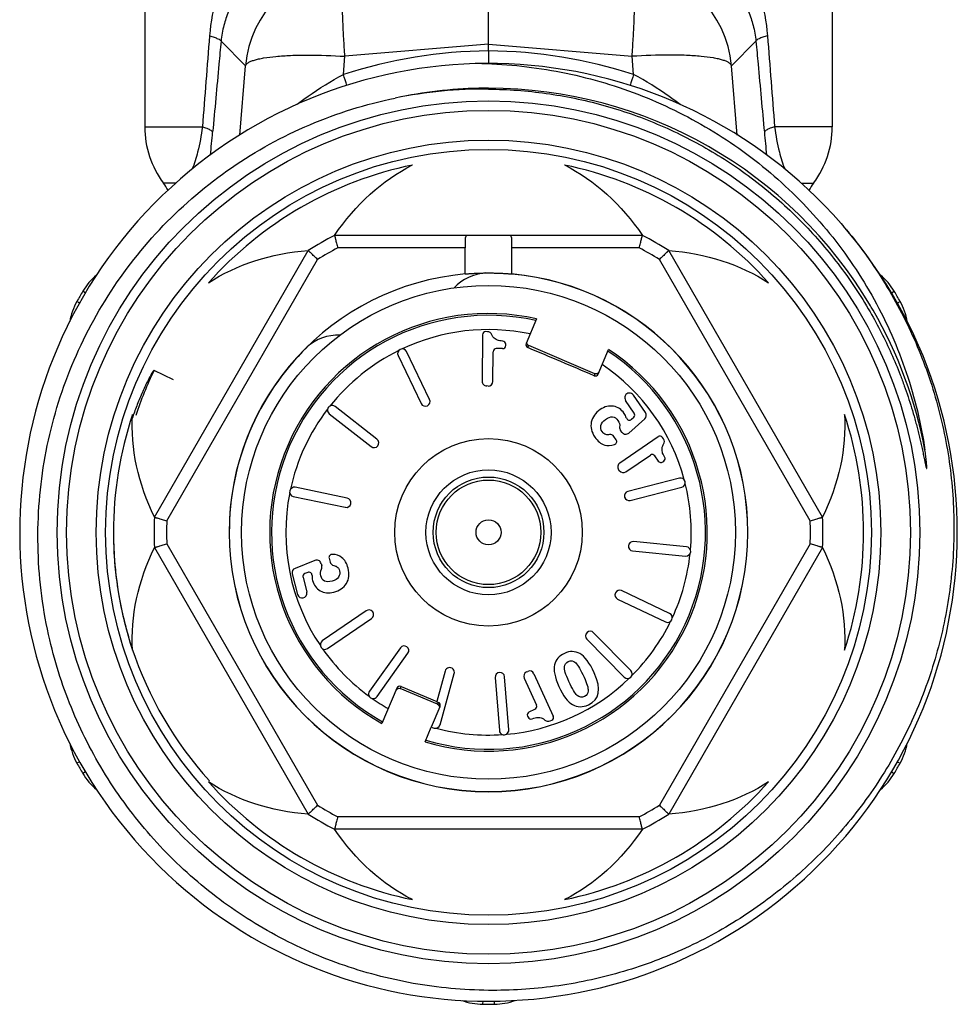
# Model space of a CAD drawing. Header units: millimetres. Extents: x 1279 to 58476, y -6899 to 74987.
# Tile 42 of 250: x 8699 to 8729, y -3625 to -3593. Entities that reach past the tile are written whole.
import ezdxf

# ---------------------------------------------------------------- set-up
doc = ezdxf.new("R2010")
doc.units = ezdxf.units.MM

msp = doc.modelspace()

# ---------------------------------------------------------------- linework, layer by layer
at = {"color": 0, "linetype": 'Continuous', "lineweight": -2}
for p, q in [((8702.828, -3589.422), (8702.828, -3596.506)), ((8724.828, -3589.422), (8724.828, -3596.506)), ((8713.828, -3593.858), (8713.828, -3590.979)), ((8706.054, -3594.549), (8705.27, -3593.769)), ((8713.828, -3593.858), (8709.233, -3594.249)), ((8713.828, -3594.075), (8713.828, -3593.858)), ((8713.828, -3593.858), (8718.422, -3594.249)), ((8721.602, -3594.549), (8722.386, -3593.769)), ((8709.186, -3594.828), (8709.233, -3594.249)), ((8713.828, -3594.075), (8713.828, -3594.478)), ((8718.469, -3594.828), (8718.422, -3594.249)), ((8705.873, -3596.768), (8706.054, -3594.549)), ((8721.783, -3596.768), (8721.602, -3594.549)), ((8702.828, -3596.506), (8704.675, -3596.506)), ((8724.828, -3596.506), (8722.981, -3596.506)), ((8703.827, -3598.306), (8703.428, -3598.306)), ((8723.834, -3598.306), (8724.228, -3598.306)), ((8718.751, -3599.978), (8708.904, -3599.978)), ((8703.139, -3608.992), (8708.062, -3600.464)), ((8713.079, -3600.378), (8709.003, -3600.378)), ((8713.079, -3601.212), (8713.079, -3600.378)), ((8714.576, -3601.212), (8714.576, -3600.378)), ((8718.653, -3600.378), (8714.576, -3600.378)), ((8724.517, -3608.992), (8719.593, -3600.464)), ((8703.534, -3609.106), (8708.359, -3600.749)), ((8724.121, -3609.106), (8719.296, -3600.749)), ((8700.935, -3601.821), (8700.845, -3601.767)), ((8726.722, -3601.82), (8726.81, -3601.767)), ((8700.748, -3602.141), (8700.659, -3602.09)), ((8726.905, -3602.141), (8726.997, -3602.09)), ((8715.368, -3602.649), (8715.035, -3603.436)), ((8713.794, -3603.058), (8713.735, -3603.057)), ((8713.634, -3603.156), (8713.621, -3604.645)), ((8711.944, -3605.227), (8711.205, -3603.695)), ((8713.967, -3604.648), (8713.975, -3603.698)), ((8714.279, -3603.601), (8714.076, -3603.599)), ((8714.38, -3603.502), (8714.38, -3603.46)), ((8715.087, -3603.567), (8715.114, -3603.505)), ((8717.231, -3604.404), (8715.114, -3603.505)), ((8717.336, -3604.413), (8717.67, -3603.626)), ((8710.935, -3603.825), (8711.674, -3605.357)), ((8703.748, -3604.596), (8703.127, -3604.295)), ((8717.231, -3604.404), (8717.205, -3604.466)), ((8713.815, -3604.797), (8713.77, -3604.796)), ((8718.49, -3605.664), (8718.211, -3605.259)), ((8718.849, -3605.648), (8718.463, -3605.086)), ((8710.258, -3606.498), (8708.918, -3605.451)), ((8708.733, -3605.688), (8710.073, -3606.735)), ((8718.32, -3606.3), (8718.826, -3605.844)), ((8718.4, -3605.862), (8718.474, -3605.795)), ((8718.1, -3606.279), (8718.053, -3606.217)), ((8717.913, -3606.519), (8717.842, -3606.415)), ((8718.029, -3607.259), (8719.256, -3606.416)), ((8719.428, -3606.49), (8719.395, -3606.442)), ((8718.224, -3607.544), (8719.007, -3607.006)), ((8719.262, -3607.199), (8719.146, -3607.032)), ((8718.016, -3607.506), (8717.99, -3607.468)), ((8719.401, -3607.225), (8719.435, -3607.201)), ((8719.936, -3607.743), (8718.29, -3608.169)), ((8709.308, -3608.385), (8707.643, -3608.038)), ((8718.365, -3608.459), (8720.011, -3608.034)), ((8707.582, -3608.332), (8709.247, -3608.678)), ((8703.139, -3609.964), (8708.062, -3618.492)), ((8703.534, -3609.849), (8708.359, -3618.206)), ((8720.161, -3609.937), (8718.468, -3609.774)), ((8724.121, -3609.849), (8719.296, -3618.206)), ((8724.517, -3609.964), (8719.593, -3618.492)), ((8708.727, -3610.308), (8708.758, -3610.43)), ((8718.44, -3610.073), (8720.132, -3610.236)), ((8708.27, -3610.375), (8707.638, -3610.63)), ((8708.469, -3610.47), (8708.492, -3610.544)), ((8707.549, -3610.807), (8707.72, -3611.467)), ((8707.893, -3610.914), (8708.016, -3611.39)), ((8708.044, -3610.759), (8707.952, -3610.796)), ((8719.622, -3612.075), (8718.087, -3611.343)), ((8717.958, -3611.614), (8719.493, -3612.346)), ((8709.913, -3611.987), (8708.511, -3612.95)), ((8708.681, -3613.197), (8710.083, -3612.234)), ((8718.384, -3613.901), (8717.192, -3612.688)), ((8716.978, -3612.898), (8718.17, -3614.111)), ((8711.007, -3613.174), (8710.019, -3614.559)), ((8710.263, -3614.733), (8711.251, -3613.349)), ((8712.441, -3613.916), (8712.17, -3614.893)), ((8712.276, -3615.635), (8712.73, -3613.996)), ((8714.475, -3615.795), (8714.342, -3614.099)), ((8715.043, -3613.945), (8715.085, -3613.926)), ((8715.283, -3614), (8715.901, -3615.355)), ((8711.002, -3614.471), (8711.029, -3614.409)), ((8711.029, -3614.409), (8712.17, -3614.893)), ((8714.043, -3614.123), (8714.176, -3615.818)), ((8714.969, -3614.144), (8715.363, -3615.008)), ((8710.897, -3614.462), (8710.418, -3615.591)), ((8712.199, -3614.979), (8711.002, -3614.471)), ((8712.001, -3615.701), (8712.277, -3615.051)), ((8712.169, -3614.897), (8712.224, -3614.92)), ((8712.224, -3614.92), (8712.199, -3614.979)), ((8715.079, -3615.357), (8715.096, -3615.395)), ((8715.128, -3615.225), (8715.313, -3615.14)), ((8715.797, -3615.512), (8715.851, -3615.487)), ((8711.799, -3616.177), (8711.996, -3615.713)), ((8711.996, -3615.713), (8712.091, -3615.74)), ((8700.749, -3616.815), (8700.659, -3616.866)), ((8726.907, -3616.815), (8726.997, -3616.866)), ((8700.935, -3617.136), (8700.845, -3617.189)), ((8726.72, -3617.135), (8726.81, -3617.189)), ((8718.653, -3618.578), (8709.003, -3618.578)), ((8718.751, -3618.978), (8708.904, -3618.978)), ((8713.642, -3624.472), (8713.641, -3624.577)), ((8714.013, -3624.472), (8714.014, -3624.577))]:
    msp.add_line(p, q, dxfattribs=at)
for radius in [13.8, 13.5, 12.55, 12.25, 7.9, 3, 2, 1.77, 1.673, 0.4]:
    msp.add_circle((8713.828, -3609.478), radius, dxfattribs=at)
for centre, radius, start, end in [((8709.543, -3594.859), 3.503, 95.0702, 174.9331), ((8718.113, -3594.859), 3.503, 5.0669, 84.9298), ((8714.002, -3609.823), 15.75, 90.6339, 107.8048), ((8713.654, -3609.823), 15.75, 72.1952, 89.3661), ((8713.828, -3609.478), 15, 41.1918, 40.7697), ((8655.167, -3611.828), 56.63, 17.0919, 17.4689), ((8772.479, -3611.825), 56.621, 162.5311, 162.9087), ((8713.698, -3609.599), 14.302, 89.4813, 101.5169), ((8713.828, -3609.484), 14.216, 90.5893, 101.3252), ((8713.827, -3609.448), 14.18, 89.9967, 90.5869), ((8713.828, -3609.478), 14.21, 30.6522, 89.998), ((8705.828, -3596.506), 3, 180, 216.8699), ((8632.535, -3589.991), 72.775, 354.15276, 354.72586), ((8795.13, -3589.99), 72.784, 185.27415, 185.84566), ((8721.828, -3596.506), 3, 323.1301, 0), ((8713.828, -3609.478), 12, 101.6766, 138.3234), ((8713.828, -3609.478), 12, 41.6766, 78.3234), ((8701.828, -3599.506), 2, 29.1364, 36.8699), ((8725.828, -3599.506), 2, 143.1301, 150.8164), ((8713.828, -3609.478), 10.7, 117.3956, 122.6044), ((8713.828, -3609.478), 10.7, 57.3956, 62.6044), ((8713.828, -3609.478), 10.3, 117.9331, 122.0669), ((8713.828, -3609.478), 10.3, 57.9331, 62.0669), ((8713.828, -3602.678), 1.5, 93.4459, 137.2887), ((8702.565, -3602.788), 2, 129.6876, 149.292), ((8713.828, -3609.478), 8.3, 95.1728, 180), ((8713.828, -3609.478), 8.3, 0, 84.8272), ((8713.828, -3609.478), 8.295, 0, 84.8158), ((8725.091, -3602.788), 2, 30.708, 50.371), ((8713.828, -3609.478), 15.1, 149.292, 150.708), ((8713.828, -3609.478), 15.1, 29.292, 30.708), ((8702.403, -3603.069), 2, 150.708, 170.4009), ((8725.253, -3603.069), 2, 9.6713, 29.292), ((8713.849, -3609.466), 14.185, 29.993, 30.6539), ((8713.827, -3609.478), 14.21, 10.6742, 29.9921), ((8713.828, -3609.478), 7, 77.2866, 240.8494), ((8713.828, -3609.478), 6.942, 77.373, 240.798), ((8713.828, -3609.478), 6.486, 78.1118, 115.2185), ((8713.734, -3603.157), 0.1, 89.5, 179.5), ((8713.793, -3603.208), 0.15, 21.1086, 89.5), ((8709.019, -3604.67), 1.5, 88.0074, 131.5541), ((8714.28, -3603.459), 0.1, 359.5, 86.496), ((8713.828, -3609.478), 8.295, 134.3778, 180), ((8713.828, -3609.478), 6.486, 116.2815, 141.4685), ((8711.07, -3603.76), 0.15, 25.75, 205.75), ((8713.828, -3609.478), 7, 253.1506, 56.7134), ((8713.828, -3609.478), 6.942, 253.202, 56.627), ((8714.075, -3603.699), 0.1, 89.5, 179.5), ((8714.28, -3603.501), 0.1, 269.5, 359.5), ((8715.127, -3603.475), 0.1, 156.9384, 246.9498), ((8713.847, -3609.485), 11.91, 154.1655, 161.6614), ((8713.828, -3609.478), 6.486, 15.0315, 55.8882), ((8713.771, -3604.646), 0.15, 179.5, 269.5), ((8713.817, -3604.647), 0.15, 269.5, 359.5), ((8717.244, -3604.374), 0.1, 247.0502, 337.0616), ((8711.809, -3605.292), 0.15, 205.75, 25.75), ((8718.339, -3605.171), 0.15, 34.5, 214.5), ((8713.828, -3609.478), 6.486, 142.5315, 167.7185), ((8708.825, -3605.569), 0.15, 52, 232), ((8713.828, -3609.478), 12, 161.6766, 198.3234), ((8718.334, -3605.788), 0.1, 197.113, 312.0449), ((8718.407, -3605.721), 0.1, 312.0449, 34.5), ((8718.725, -3605.733), 0.15, 312.052, 34.5), ((8713.828, -3609.478), 12, 341.6766, 18.3234), ((8718.173, -3606.127), 0.15, 173.7157, 217.0094), ((8710.166, -3606.617), 0.15, 232, 52), ((8717.718, -3606.5), 0.15, 34.5, 99.1191), ((8717.831, -3606.576), 0.1, 287.1273, 34.5), ((8718.22, -3606.189), 0.15, 217.0094, 312.052), ((8719.312, -3606.498), 0.1, 34.5, 124.5), ((8719.305, -3606.575), 0.15, 326.1086, 34.5), ((8719.064, -3607.089), 0.1, 34.5, 124.5), ((8719.379, -3607.119), 0.1, 304.5, 31.496), ((8718.114, -3607.383), 0.15, 124.5, 214.5), ((8719.344, -3607.143), 0.1, 214.5, 304.5), ((8718.14, -3607.421), 0.15, 214.5, 304.5), ((8719.974, -3607.888), 0.15, 284.5, 104.5), ((8707.613, -3608.185), 0.15, 78.25, 258.25), ((8713.828, -3609.478), 6.486, 355.0315, 13.9685), ((8713.828, -3609.478), 6.486, 168.7815, 213.9685), ((8709.278, -3608.531), 0.15, 258.25, 78.25), ((8718.327, -3608.314), 0.15, 104.5, 284.5), ((8713.828, -3609.478), 10.7, 177.3956, 182.6044), ((8713.828, -3609.478), 10.7, 357.3956, 2.6044), ((8713.502, -3609.502), 11.673, 179.2357, 179.9113), ((8713.493, -3609.502), 11.664, 178.5138, 179.2357), ((8713.828, -3609.478), 10.3, 177.9331, 182.0669), ((8713.828, -3609.478), 10.3, 357.9331, 2.0669), ((8713.508, -3609.502), 11.679, 179.9112, 180.2306), ((8713.518, -3609.502), 11.69, 180.2309, 181.8015), ((8713.828, -3609.478), 8.3, 180, 0), ((8713.828, -3609.478), 8.295, 180, 0), ((8713.527, -3609.502), 11.698, 181.8013, 182.0565), ((8713.538, -3609.501), 11.71, 182.0569, 184.1382), ((8718.454, -3609.923), 0.15, 84.5, 264.5), ((8720.147, -3610.086), 0.15, 264.5, 84.5), ((8708.824, -3610.283), 0.1, 87.1273, 194.5), ((8713.828, -3609.478), 6.486, 335.0315, 353.9685), ((8713.549, -3609.5), 11.721, 184.138, 184.641), ((8713.558, -3609.5), 11.729, 184.6411, 186.1163), ((8707.695, -3610.769), 0.15, 112.052, 194.5), ((8708.326, -3610.514), 0.15, 17.0094, 112.052), ((8708.349, -3610.588), 0.15, 333.7157, 17.0094), ((8708.904, -3610.392), 0.15, 194.5, 259.1191), ((8713.576, -3609.498), 11.747, 186.1164, 188.0289), ((8707.989, -3610.889), 0.1, 112.0449, 194.5), ((8708.082, -3610.852), 0.1, 357.1129, 112.0449), ((8713.585, -3609.496), 11.757, 188.0287, 188.5221), ((8713.594, -3609.495), 11.766, 188.5222, 189.8797), ((8713.635, -3609.486), 11.807, 189.8874, 198.2373), ((8707.865, -3611.429), 0.15, 194.5, 14.5), ((8718.023, -3611.479), 0.15, 64.5, 244.5), ((8709.998, -3612.11), 0.15, 304.5, 124.5), ((8719.558, -3612.211), 0.15, 244.5, 64.5), ((8713.828, -3609.478), 6.486, 315.0315, 333.9685), ((8717.085, -3612.793), 0.15, 44.5, 224.5), ((8708.596, -3613.074), 0.15, 124.5, 304.5), ((8711.129, -3613.261), 0.15, 324.5, 144.5), ((8713.643, -3609.483), 11.816, 198.241, 222.2553), ((8713.828, -3609.478), 6.486, 215.0315, 233.9685), ((8712.586, -3613.956), 0.15, 344.5, 164.5), ((8714.192, -3614.111), 0.15, 4.5, 184.5), ((8715.105, -3614.081), 0.15, 114.5, 204.5), ((8715.147, -3614.062), 0.15, 24.5, 114.5), ((8718.277, -3614.006), 0.15, 224.5, 44.5), ((8710.99, -3614.501), 0.1, 67.0431, 157.0632), ((8713.828, -3609.478), 6.486, 275.0315, 313.9685), ((8710.141, -3614.646), 0.15, 144.5, 324.5), ((8713.828, -3609.478), 6.486, 235.0315, 240.3598), ((8712.185, -3615.012), 0.1, 336.9368, 66.9569), ((8715.272, -3615.049), 0.1, 294.5, 24.5), ((8715.17, -3615.316), 0.1, 114.5, 204.5), ((8715.81, -3615.396), 0.1, 294.5, 24.5), ((8712.131, -3615.595), 0.15, 254.5, 344.5), ((8715.187, -3615.354), 0.1, 204.5, 291.496), ((8715.735, -3615.375), 0.15, 226.1086, 294.5), ((8713.828, -3609.478), 6.486, 255.0315, 273.9685), ((8714.326, -3615.807), 0.15, 184.5, 4.5), ((8702.403, -3615.887), 2, 189.6957, 209.292), ((8725.253, -3615.887), 2, 330.708, 350.4402), ((8713.828, -3609.478), 15.1, 209.292, 210.708), ((8713.828, -3609.478), 15.1, 329.292, 330.708), ((8702.565, -3616.168), 2, 210.708, 230.2282), ((8725.091, -3616.168), 2, 309.6588, 329.292), ((8713.828, -3609.478), 12, 221.6766, 258.3234), ((8713.828, -3609.478), 12, 281.6766, 318.3234), ((8713.828, -3609.478), 10.3, 237.9331, 242.0669), ((8713.828, -3609.478), 10.3, 297.9331, 302.0669), ((8713.828, -3609.478), 10.7, 237.3956, 242.6044), ((8713.828, -3609.478), 10.7, 297.3956, 302.6044), ((8713.666, -3622.577), 2, 249.7378, 269.292), ((8713.99, -3622.577), 2, 270.708, 290.263), ((8713.828, -3609.478), 15.1, 269.292, 270.708)]:
    msp.add_arc(centre, radius, start, end, dxfattribs=at)
at = {"color": 0, "linetype": 'Continuous', "lineweight": -2, "extrusion": (0, 0, -1)}
for centre, major_axis, ratio, start_param, end_param in [((8713.828, -3604.961), (0, -7.823), 0.816497, 2.261468, 2.751544), ((8713.828, -3604.961), (0, -7.823), 0.816497, -2.751544, -2.261468), ((8709.916, -3607.22), (-6.775, 3.911), 0.816497, 0.390049, 0.880125), ((8717.739, -3607.22), (-6.775, -3.911), 0.816497, -4.021717, -3.531642), ((8715.153, -3603.413), (-0.0391, -0.0921), 0.999848, 0, 1.387806), ((8717.27, -3604.312), (0.0391, 0.0921), 0.999848, 7.853982, 9.424778), ((8709.916, -3607.22), (-6.775, 3.911), 0.816497, -0.880125, -0.390049), ((8717.739, -3607.22), (-6.775, -3.911), 0.816497, -2.751544, -2.261468), ((8709.916, -3611.736), (-6.775, -3.911), 0.816497, 0.390049, 0.880125), ((8717.739, -3611.736), (-6.775, 3.911), 0.816497, -4.021717, -3.531642), ((8710.963, -3614.563), (-0.0391, -0.0921), 0.999848, 7.853982, 9.424778), ((8712.16, -3615.071), (0.0391, 0.0921), 0.999848, 6.283185, 7.670991), ((8709.916, -3611.736), (-6.775, -3.911), 0.816497, -0.880125, -0.390049), ((8717.739, -3611.736), (-6.775, 3.911), 0.816497, -2.751544, -2.261468), ((8713.828, -3613.994), (0, -7.823), 0.816497, 0.390049, 0.880125), ((8713.828, -3613.994), (0, -7.823), 0.816497, -0.880125, -0.390049)]:
    msp.add_ellipse(centre, major_axis=major_axis, ratio=ratio, start_param=start_param, end_param=end_param, dxfattribs=at)
at = {"color": 0, "linetype": 'Continuous', "lineweight": -2}
for points, knots in [([(8707.26, -3589.422), (8706.933, -3589.635), (8706.478, -3590.019), (8705.975, -3590.625), (8705.527, -3591.307), (8705.099, -3592.291), (8704.936, -3593.149), (8704.902, -3593.595)], [0, 0, 0, 0, 0.236383, 0.355525, 0.47665, 0.72911, 1, 1, 1, 1]), ([(8720.395, -3589.422), (8720.723, -3589.635), (8721.177, -3590.019), (8721.681, -3590.625), (8722.128, -3591.307), (8722.557, -3592.291), (8722.719, -3593.149), (8722.754, -3593.595)], [0, 0, 0, 0, 0.236383, 0.355525, 0.47665, 0.72911, 1, 1, 1, 1]), ([(8707.077, -3591.146), (8706.854, -3591.264), (8706.431, -3591.546), (8705.887, -3592.109), (8705.539, -3592.702), (8705.344, -3593.272), (8705.286, -3593.597), (8705.27, -3593.769)], [0, 0, 0, 0, 0.227856, 0.45619, 0.703057, 0.843391, 1, 1, 1, 1]), ([(8709.233, -3594.249), (8709.22, -3594.059), (8709.196, -3593.69), (8709.169, -3593.158), (8709.152, -3592.675), (8709.145, -3592.254), (8709.149, -3591.948), (8709.158, -3591.744), (8709.168, -3591.623), (8709.179, -3591.525), (8709.193, -3591.451), (8709.209, -3591.401), (8709.224, -3591.375), (8709.233, -3591.37)], [0, 0, 0, 0, 0.197448, 0.383206, 0.551789, 0.698562, 0.819359, 0.86896, 0.910905, 0.944973, 0.971014, 0.989114, 1, 1, 1, 1]), ([(8718.422, -3594.249), (8718.436, -3594.059), (8718.46, -3593.69), (8718.487, -3593.158), (8718.504, -3592.675), (8718.51, -3592.254), (8718.507, -3591.948), (8718.497, -3591.744), (8718.488, -3591.623), (8718.476, -3591.525), (8718.462, -3591.451), (8718.447, -3591.401), (8718.431, -3591.375), (8718.422, -3591.37)], [0, 0, 0, 0, 0.197448, 0.383206, 0.551789, 0.698562, 0.819359, 0.86896, 0.910905, 0.944973, 0.971014, 0.989114, 1, 1, 1, 1]), ([(8720.579, -3591.146), (8720.802, -3591.264), (8721.225, -3591.546), (8721.768, -3592.109), (8722.117, -3592.702), (8722.312, -3593.272), (8722.369, -3593.597), (8722.386, -3593.769)], [0, 0, 0, 0, 0.227856, 0.45619, 0.703057, 0.843391, 1, 1, 1, 1]), ([(8704.902, -3593.595), (8704.953, -3593.609), (8705.043, -3593.635), (8705.158, -3593.679), (8705.233, -3593.718), (8705.267, -3593.753), (8705.27, -3593.769)], [0, 0, 0, 0, 0.384383, 0.679056, 0.881179, 1, 1, 1, 1]), ([(8722.754, -3593.595), (8722.702, -3593.609), (8722.612, -3593.635), (8722.497, -3593.679), (8722.423, -3593.718), (8722.389, -3593.753), (8722.386, -3593.769)], [0, 0, 0, 0, 0.384383, 0.679056, 0.881179, 1, 1, 1, 1]), ([(8705.27, -3593.769), (8705.248, -3594.012), (8705.158, -3594.982), (8705.069, -3595.953), (8705.002, -3596.68)], [0, 0, 0, 0, 0.250129, 1, 1, 1, 1]), ([(8722.386, -3593.769), (8722.408, -3594.012), (8722.497, -3594.982), (8722.587, -3595.953), (8722.654, -3596.68)], [0, 0, 0, 0, 0.250129, 1, 1, 1, 1]), ([(8706.054, -3594.549), (8706.066, -3594.508), (8706.13, -3594.454), (8706.23, -3594.404), (8706.343, -3594.365), (8706.479, -3594.33), (8706.709, -3594.285), (8707.05, -3594.244), (8707.517, -3594.215), (8708.254, -3594.202), (8708.834, -3594.223), (8709.233, -3594.249)], [0, 0, 0, 0, 0.039817, 0.069007, 0.10527, 0.148712, 0.19925, 0.320444, 0.465743, 0.630843, 1, 1, 1, 1]), ([(8721.602, -3594.549), (8721.589, -3594.508), (8721.526, -3594.454), (8721.425, -3594.404), (8721.313, -3594.365), (8721.176, -3594.33), (8720.947, -3594.285), (8720.605, -3594.244), (8720.138, -3594.215), (8719.401, -3594.202), (8718.822, -3594.223), (8718.422, -3594.249)], [0, 0, 0, 0, 0.039817, 0.069007, 0.10527, 0.148712, 0.19925, 0.320444, 0.465743, 0.630843, 1, 1, 1, 1]), ([(8713.616, -3594.479), (8714.467, -3594.499), (8716.168, -3594.685), (8718.632, -3595.394), (8720.555, -3596.331), (8721.977, -3597.27), (8723.312, -3598.329), (8724.799, -3599.865), (8725.994, -3601.64), (8726.749, -3603.167), (8727.366, -3604.755), (8727.668, -3606.004), (8727.792, -3606.846)], [0, 0, 0, 0, 0.124979, 0.249957, 0.37493, 0.437476, 0.500021, 0.624989, 0.749955, 0.812492, 0.87504, 1, 1, 1, 1]), ([(8707.707, -3595.784), (8707.821, -3595.697), (8708.293, -3595.348), (8708.794, -3595.036), (8709.186, -3594.828)], [0, 0, 0, 0, 0.244791, 1, 1, 1, 1]), ([(8719.959, -3595.792), (8719.844, -3595.704), (8719.368, -3595.352), (8718.864, -3595.038), (8718.469, -3594.828)], [0, 0, 0, 0, 0.24471, 1, 1, 1, 1]), ([(8713.828, -3595.298), (8714.444, -3595.303), (8715.677, -3595.395), (8717.493, -3595.77), (8719.244, -3596.377), (8720.902, -3597.206), (8722.438, -3598.242), (8723.827, -3599.47), (8725.045, -3600.866), (8725.731, -3601.894), (8726.039, -3602.428)], [0, 0, 0, 0, 0.125039, 0.250061, 0.375073, 0.500072, 0.625063, 0.750047, 0.875026, 1, 1, 1, 1]), ([(8699.792, -3612.922), (8699.574, -3611.993), (8699.323, -3610.087), (8699.518, -3607.215), (8700.278, -3604.436), (8701.573, -3601.864), (8703.354, -3599.6), (8705.55, -3597.735), (8708.072, -3596.347), (8709.908, -3595.775), (8710.843, -3595.585)], [0, 0, 0, 0, 0.125004, 0.250009, 0.375009, 0.50001, 0.625011, 0.750011, 0.875, 1, 1, 1, 1]), ([(8704.675, -3596.506), (8704.639, -3596.778), (8704.553, -3597.237), (8704.414, -3597.684), (8704.345, -3597.863)], [0, 0, 0, 0, 0.58743, 1, 1, 1, 1]), ([(8704.675, -3596.506), (8704.721, -3596.52), (8704.801, -3596.546), (8704.903, -3596.59), (8704.97, -3596.63), (8704.999, -3596.665), (8705.002, -3596.68)], [0, 0, 0, 0, 0.378625, 0.670226, 0.873611, 1, 1, 1, 1]), ([(8722.981, -3596.506), (8722.935, -3596.52), (8722.854, -3596.546), (8722.752, -3596.59), (8722.685, -3596.63), (8722.656, -3596.665), (8722.654, -3596.68)], [0, 0, 0, 0, 0.378625, 0.670226, 0.873611, 1, 1, 1, 1]), ([(8722.981, -3596.506), (8723.016, -3596.777), (8723.102, -3597.236), (8723.241, -3597.682), (8723.31, -3597.861)], [0, 0, 0, 0, 0.587244, 1, 1, 1, 1]), ([(8725.115, -3599.599), (8725.575, -3600.136), (8726.421, -3601.275), (8727.434, -3603.145), (8728.172, -3605.141), (8728.621, -3607.22), (8728.77, -3609.342), (8728.617, -3611.464), (8728.163, -3613.542), (8727.418, -3615.535), (8726.396, -3617.401), (8725.118, -3619.102), (8723.61, -3620.602), (8721.902, -3621.871), (8720.031, -3622.882), (8718.033, -3623.614), (8715.951, -3624.051), (8714.534, -3624.139), (8713.828, -3624.131)], [0, 0, 0, 0, 0.062494, 0.125002, 0.187498, 0.249999, 0.3125, 0.375, 0.437499, 0.499998, 0.562499, 0.625002, 0.687503, 0.750001, 0.812501, 0.874997, 0.937507, 1, 1, 1, 1]), ([(8708.904, -3599.978), (8708.905, -3599.978), (8708.904, -3599.979), (8708.905, -3599.98), (8708.906, -3599.983), (8708.906, -3599.986), (8708.907, -3599.991), (8708.909, -3599.998), (8708.912, -3600.01), (8708.916, -3600.027), (8708.921, -3600.048), (8708.927, -3600.072), (8708.936, -3600.109), (8708.949, -3600.161), (8708.966, -3600.229), (8708.984, -3600.302), (8708.996, -3600.352), (8709.003, -3600.378)], [0, 0, 0, 0, 0.001262, 0.004999, 0.01119, 0.019813, 0.030846, 0.044267, 0.078144, 0.121006, 0.172334, 0.231597, 0.298127, 0.450033, 0.62203, 0.807806, 1, 1, 1, 1]), ([(8713.164, -3599.978), (8713.156, -3599.978), (8713.141, -3599.98), (8713.112, -3599.993), (8713.093, -3600.025), (8713.084, -3600.062), (8713.078, -3600.114), (8713.078, -3600.155), (8713.078, -3600.184)], [0, 0, 0, 0, 0.096056, 0.184539, 0.378232, 0.502696, 0.648773, 1, 1, 1, 1]), ([(8713.078, -3600.184), (8713.078, -3600.215), (8713.079, -3600.28), (8713.079, -3600.345), (8713.079, -3600.378)], [0, 0, 0, 0, 0.483578, 1, 1, 1, 1]), ([(8714.578, -3600.184), (8714.578, -3600.155), (8714.577, -3600.114), (8714.571, -3600.062), (8714.562, -3600.025), (8714.544, -3599.993), (8714.515, -3599.98), (8714.499, -3599.978), (8714.491, -3599.978)], [0, 0, 0, 0, 0.351227, 0.497304, 0.621768, 0.815461, 0.903944, 1, 1, 1, 1]), ([(8714.576, -3600.378), (8714.576, -3600.345), (8714.577, -3600.28), (8714.578, -3600.215), (8714.578, -3600.184)], [0, 0, 0, 0, 0.516422, 1, 1, 1, 1]), ([(8718.653, -3600.378), (8718.659, -3600.352), (8718.672, -3600.302), (8718.69, -3600.229), (8718.706, -3600.161), (8718.719, -3600.109), (8718.728, -3600.072), (8718.734, -3600.048), (8718.739, -3600.027), (8718.743, -3600.01), (8718.746, -3599.998), (8718.748, -3599.991), (8718.749, -3599.986), (8718.75, -3599.983), (8718.75, -3599.98), (8718.751, -3599.979), (8718.751, -3599.978), (8718.751, -3599.978)], [0, 0, 0, 0, 0.192194, 0.37797, 0.549967, 0.701873, 0.768403, 0.827666, 0.878994, 0.921856, 0.955733, 0.969154, 0.980187, 0.98881, 0.995001, 0.998738, 1, 1, 1, 1]), ([(8708.359, -3600.749), (8708.341, -3600.731), (8708.303, -3600.695), (8708.249, -3600.643), (8708.198, -3600.594), (8708.159, -3600.557), (8708.132, -3600.531), (8708.114, -3600.514), (8708.099, -3600.499), (8708.086, -3600.487), (8708.077, -3600.479), (8708.072, -3600.473), (8708.068, -3600.47), (8708.066, -3600.467), (8708.064, -3600.466), (8708.063, -3600.465), (8708.062, -3600.464), (8708.062, -3600.464)], [0, 0, 0, 0, 0.192194, 0.37797, 0.549967, 0.701873, 0.768403, 0.827666, 0.878994, 0.921856, 0.955733, 0.969154, 0.980187, 0.98881, 0.995001, 0.998738, 1, 1, 1, 1]), ([(8719.593, -3600.464), (8719.593, -3600.464), (8719.592, -3600.465), (8719.592, -3600.466), (8719.59, -3600.467), (8719.587, -3600.47), (8719.584, -3600.473), (8719.578, -3600.479), (8719.569, -3600.487), (8719.556, -3600.499), (8719.541, -3600.514), (8719.524, -3600.531), (8719.496, -3600.557), (8719.457, -3600.594), (8719.407, -3600.643), (8719.352, -3600.695), (8719.315, -3600.731), (8719.296, -3600.749)], [0, 0, 0, 0, 0.001262, 0.004999, 0.01119, 0.019813, 0.030846, 0.044267, 0.078144, 0.121006, 0.172334, 0.231597, 0.298127, 0.450033, 0.62203, 0.807806, 1, 1, 1, 1]), ([(8713.078, -3601.212), (8713.078, -3601.212), (8713.078, -3601.212), (8713.079, -3601.212), (8713.08, -3601.212), (8713.082, -3601.212), (8713.087, -3601.211), (8713.093, -3601.211), (8713.101, -3601.21), (8713.111, -3601.209), (8713.122, -3601.208), (8713.141, -3601.207), (8713.169, -3601.205), (8713.206, -3601.202), (8713.25, -3601.199), (8713.299, -3601.196), (8713.354, -3601.193), (8713.435, -3601.188), (8713.544, -3601.184), (8713.683, -3601.18), (8713.828, -3601.179), (8713.972, -3601.18), (8714.111, -3601.184), (8714.221, -3601.188), (8714.302, -3601.193), (8714.356, -3601.196), (8714.406, -3601.199), (8714.449, -3601.202), (8714.487, -3601.205), (8714.515, -3601.207), (8714.533, -3601.208), (8714.545, -3601.209), (8714.555, -3601.21), (8714.563, -3601.211), (8714.569, -3601.211), (8714.573, -3601.212), (8714.576, -3601.212), (8714.577, -3601.212), (8714.577, -3601.212), (8714.578, -3601.212), (8714.578, -3601.212)], [0, 0, 0, 0, 0.000155, 0.000609, 0.001364, 0.00242, 0.005429, 0.009633, 0.015027, 0.021596, 0.029317, 0.038171, 0.05919, 0.08446, 0.113715, 0.146679, 0.18304, 0.222435, 0.308822, 0.402539, 0.500004, 0.597467, 0.691184, 0.777572, 0.816966, 0.853326, 0.886289, 0.915544, 0.940814, 0.961833, 0.970685, 0.978406, 0.984973, 0.990367, 0.994571, 0.99758, 0.998635, 0.99939, 0.999845, 1, 1, 1, 1]), ([(8726.039, -3602.428), (8726.163, -3602.643), (8726.4, -3603.079), (8726.721, -3603.75), (8726.96, -3604.323), (8727.133, -3604.788), (8727.254, -3605.139), (8727.367, -3605.494), (8727.453, -3605.792), (8727.518, -3606.031), (8727.565, -3606.211), (8727.609, -3606.392), (8727.652, -3606.573), (8727.692, -3606.755), (8727.725, -3606.906), (8727.75, -3607.027), (8727.766, -3607.103), (8727.779, -3607.164), (8727.788, -3607.209), (8727.798, -3607.255), (8727.807, -3607.3), (8727.816, -3607.338), (8727.823, -3607.368), (8727.827, -3607.387), (8727.831, -3607.402), (8727.835, -3607.413), (8727.838, -3607.422), (8727.839, -3607.43), (8727.842, -3607.434), (8727.846, -3607.437), (8727.849, -3607.436), (8727.851, -3607.433), (8727.85, -3607.428), (8727.851, -3607.422), (8727.851, -3607.417), (8727.851, -3607.409), (8727.851, -3607.399), (8727.851, -3607.388), (8727.851, -3607.373), (8727.849, -3607.346), (8727.847, -3607.307), (8727.843, -3607.261), (8727.838, -3607.215), (8727.834, -3607.168), (8727.827, -3607.107), (8727.814, -3606.999), (8727.801, -3606.907), (8727.792, -3606.846)], [0, 0, 0, 0, 0.125102, 0.250203, 0.375303, 0.437858, 0.500413, 0.562966, 0.625519, 0.656796, 0.688071, 0.719346, 0.75062, 0.781892, 0.813161, 0.828794, 0.844424, 0.852238, 0.86005, 0.867861, 0.875669, 0.883471, 0.887369, 0.891259, 0.893207, 0.895133, 0.897081, 0.898069, 0.898984, 0.899815, 0.900137, 0.900486, 0.901495, 0.902539, 0.90347, 0.904404, 0.906354, 0.908293, 0.910232, 0.914123, 0.921914, 0.929713, 0.937516, 0.945323, 0.953131, 0.968751, 1, 1, 1, 1]), ([(8703.127, -3604.295), (8703.119, -3604.296), (8703.107, -3604.312), (8703.092, -3604.332), (8703.077, -3604.354), (8703.058, -3604.384), (8703.036, -3604.422), (8703.01, -3604.468), (8702.985, -3604.515), (8702.952, -3604.577), (8702.912, -3604.656), (8702.865, -3604.751), (8702.82, -3604.847), (8702.775, -3604.944), (8702.718, -3605.073), (8702.649, -3605.236), (8702.571, -3605.433), (8702.497, -3605.632), (8702.45, -3605.766), (8702.427, -3605.833)], [0, 0, 0, 0, 0.014835, 0.030379, 0.045973, 0.061583, 0.092826, 0.124084, 0.155349, 0.18662, 0.24917, 0.311728, 0.37429, 0.436856, 0.499424, 0.624562, 0.749705, 0.874851, 1, 1, 1, 1]), ([(8703.139, -3608.992), (8703.139, -3608.992), (8703.14, -3608.992), (8703.141, -3608.992), (8703.144, -3608.993), (8703.147, -3608.994), (8703.151, -3608.995), (8703.159, -3608.998), (8703.171, -3609.001), (8703.188, -3609.006), (8703.208, -3609.012), (8703.231, -3609.019), (8703.268, -3609.029), (8703.319, -3609.044), (8703.387, -3609.064), (8703.459, -3609.085), (8703.509, -3609.099), (8703.534, -3609.106)], [0, 0, 0, 0, 0.001262, 0.004999, 0.01119, 0.019813, 0.030846, 0.044267, 0.078144, 0.121006, 0.172334, 0.231597, 0.298127, 0.450033, 0.62203, 0.807806, 1, 1, 1, 1]), ([(8724.121, -3609.106), (8724.146, -3609.099), (8724.196, -3609.085), (8724.269, -3609.064), (8724.336, -3609.044), (8724.388, -3609.029), (8724.424, -3609.019), (8724.448, -3609.012), (8724.468, -3609.006), (8724.485, -3609.001), (8724.497, -3608.998), (8724.504, -3608.995), (8724.509, -3608.994), (8724.512, -3608.993), (8724.514, -3608.992), (8724.516, -3608.992), (8724.517, -3608.992), (8724.517, -3608.992)], [0, 0, 0, 0, 0.192194, 0.37797, 0.549967, 0.701873, 0.768403, 0.827666, 0.878994, 0.921856, 0.955733, 0.969154, 0.980187, 0.98881, 0.995001, 0.998738, 1, 1, 1, 1]), ([(8703.139, -3609.964), (8703.139, -3609.964), (8703.14, -3609.964), (8703.141, -3609.964), (8703.144, -3609.963), (8703.147, -3609.962), (8703.151, -3609.96), (8703.159, -3609.958), (8703.171, -3609.955), (8703.188, -3609.95), (8703.208, -3609.944), (8703.231, -3609.937), (8703.268, -3609.926), (8703.319, -3609.911), (8703.387, -3609.892), (8703.459, -3609.871), (8703.509, -3609.856), (8703.534, -3609.849)], [0, 0, 0, 0, 0.001262, 0.004999, 0.01119, 0.019813, 0.030846, 0.044267, 0.078144, 0.121006, 0.172334, 0.231597, 0.298127, 0.450033, 0.62203, 0.807806, 1, 1, 1, 1]), ([(8724.517, -3609.964), (8724.517, -3609.964), (8724.516, -3609.964), (8724.514, -3609.964), (8724.512, -3609.963), (8724.509, -3609.962), (8724.504, -3609.96), (8724.497, -3609.958), (8724.485, -3609.955), (8724.468, -3609.95), (8724.448, -3609.944), (8724.424, -3609.937), (8724.388, -3609.926), (8724.336, -3609.911), (8724.269, -3609.892), (8724.196, -3609.871), (8724.146, -3609.856), (8724.121, -3609.849)], [0, 0, 0, 0, 0.001262, 0.004999, 0.01119, 0.019813, 0.030846, 0.044267, 0.078144, 0.121006, 0.172334, 0.231597, 0.298127, 0.450033, 0.62203, 0.807806, 1, 1, 1, 1]), ([(8713.828, -3624.131), (8713.022, -3624.123), (8711.409, -3623.973), (8709.062, -3623.353), (8706.849, -3622.353), (8704.831, -3621.002), (8703.065, -3619.336), (8701.599, -3617.4), (8700.476, -3615.247), (8699.976, -3613.706), (8699.792, -3612.922)], [0, 0, 0, 0, 0.124999, 0.250001, 0.375002, 0.500002, 0.625003, 0.750004, 0.875002, 1, 1, 1, 1]), ([(8708.062, -3618.492), (8708.062, -3618.492), (8708.063, -3618.491), (8708.064, -3618.49), (8708.066, -3618.488), (8708.068, -3618.486), (8708.072, -3618.483), (8708.077, -3618.477), (8708.086, -3618.469), (8708.099, -3618.456), (8708.114, -3618.442), (8708.132, -3618.425), (8708.159, -3618.399), (8708.198, -3618.362), (8708.249, -3618.313), (8708.303, -3618.261), (8708.341, -3618.225), (8708.359, -3618.206)], [0, 0, 0, 0, 0.001262, 0.004999, 0.01119, 0.019813, 0.030846, 0.044267, 0.078144, 0.121006, 0.172334, 0.231597, 0.298127, 0.450033, 0.62203, 0.807806, 1, 1, 1, 1]), ([(8719.296, -3618.206), (8719.315, -3618.225), (8719.352, -3618.261), (8719.407, -3618.313), (8719.457, -3618.362), (8719.496, -3618.399), (8719.524, -3618.425), (8719.541, -3618.442), (8719.556, -3618.456), (8719.569, -3618.469), (8719.578, -3618.477), (8719.584, -3618.483), (8719.587, -3618.486), (8719.59, -3618.488), (8719.592, -3618.49), (8719.592, -3618.491), (8719.593, -3618.492), (8719.593, -3618.492)], [0, 0, 0, 0, 0.192194, 0.37797, 0.549967, 0.701873, 0.768403, 0.827666, 0.878994, 0.921856, 0.955733, 0.969154, 0.980187, 0.98881, 0.995001, 0.998738, 1, 1, 1, 1]), ([(8709.003, -3618.578), (8708.996, -3618.603), (8708.984, -3618.654), (8708.966, -3618.727), (8708.949, -3618.795), (8708.936, -3618.847), (8708.927, -3618.884), (8708.921, -3618.908), (8708.916, -3618.928), (8708.912, -3618.945), (8708.909, -3618.957), (8708.907, -3618.965), (8708.906, -3618.97), (8708.906, -3618.973), (8708.905, -3618.976), (8708.904, -3618.977), (8708.905, -3618.978), (8708.904, -3618.978)], [0, 0, 0, 0, 0.192194, 0.37797, 0.549967, 0.701873, 0.768403, 0.827666, 0.878994, 0.921856, 0.955733, 0.969154, 0.980187, 0.98881, 0.995001, 0.998738, 1, 1, 1, 1]), ([(8718.751, -3618.978), (8718.751, -3618.978), (8718.751, -3618.977), (8718.75, -3618.976), (8718.75, -3618.973), (8718.749, -3618.97), (8718.748, -3618.965), (8718.746, -3618.957), (8718.743, -3618.945), (8718.739, -3618.928), (8718.734, -3618.908), (8718.728, -3618.884), (8718.719, -3618.847), (8718.706, -3618.795), (8718.69, -3618.727), (8718.672, -3618.654), (8718.659, -3618.603), (8718.653, -3618.578)], [0, 0, 0, 0, 0.001262, 0.004999, 0.01119, 0.019813, 0.030846, 0.044267, 0.078144, 0.121006, 0.172334, 0.231597, 0.298127, 0.450033, 0.62203, 0.807806, 1, 1, 1, 1])]:
    msp.add_open_spline(points, degree=3, knots=knots, dxfattribs=at)
for points in [[(8704.902, -3593.595), (8704.826, -3594.565), (8704.751, -3595.536), (8704.675, -3596.506)], [(8722.754, -3593.595), (8722.829, -3594.565), (8722.905, -3595.536), (8722.981, -3596.506)], [(8713.983, -3603.24), (8713.963, -3603.219), (8713.947, -3603.19), (8713.933, -3603.154)], [(8714.114, -3603.329), (8714.06, -3603.307), (8714.017, -3603.277), (8713.983, -3603.24)], [(8714.286, -3603.359), (8714.21, -3603.354), (8714.153, -3603.345), (8714.114, -3603.329)], [(8717.205, -3604.466), (8716.499, -3604.166), (8715.793, -3603.867), (8715.087, -3603.567)], [(8717.402, -3605.55), (8717.247, -3605.657), (8717.153, -3605.791), (8717.118, -3605.951)], [(8717.824, -3605.444), (8717.683, -3605.42), (8717.542, -3605.454), (8717.402, -3605.55)], [(8718.168, -3605.673), (8718.08, -3605.545), (8717.965, -3605.469), (8717.824, -3605.444)], [(8717.423, -3606.057), (8717.439, -3605.986), (8717.488, -3605.921), (8717.57, -3605.865)], [(8717.57, -3605.865), (8717.74, -3605.748), (8717.874, -3605.759), (8717.971, -3605.899)], [(8717.971, -3605.899), (8718.015, -3605.964), (8718.032, -3606.034), (8718.024, -3606.11)], [(8718.238, -3605.817), (8718.222, -3605.766), (8718.199, -3605.718), (8718.168, -3605.673)], [(8717.118, -3605.951), (8717.083, -3606.112), (8717.121, -3606.271), (8717.229, -3606.428)], [(8717.464, -3606.256), (8717.422, -3606.195), (8717.408, -3606.129), (8717.423, -3606.057)], [(8717.229, -3606.428), (8717.32, -3606.56), (8717.425, -3606.645), (8717.546, -3606.684)], [(8717.586, -3606.352), (8717.54, -3606.341), (8717.5, -3606.309), (8717.464, -3606.256)], [(8717.695, -3606.352), (8717.651, -3606.359), (8717.614, -3606.359), (8717.586, -3606.352)], [(8717.546, -3606.684), (8717.637, -3606.712), (8717.741, -3606.708), (8717.86, -3606.671)], [(8719.39, -3606.908), (8719.377, -3606.852), (8719.376, -3606.799), (8719.387, -3606.75)], [(8719.387, -3606.75), (8719.393, -3606.722), (8719.407, -3606.692), (8719.429, -3606.659)], [(8719.464, -3607.067), (8719.424, -3607.002), (8719.399, -3606.949), (8719.39, -3606.908)], [(8709.128, -3610.279), (8709.053, -3610.221), (8708.953, -3610.189), (8708.829, -3610.183)], [(8709.338, -3610.628), (8709.298, -3610.473), (8709.229, -3610.357), (8709.128, -3610.279)], [(8708.875, -3610.54), (8708.919, -3610.548), (8708.953, -3610.56), (8708.977, -3610.577)], [(8708.977, -3610.577), (8709.017, -3610.603), (8709.043, -3610.647), (8709.059, -3610.709)], [(8709.28, -3611.114), (8709.367, -3610.975), (8709.386, -3610.812), (8709.338, -3610.628)], [(8708.182, -3610.857), (8708.179, -3610.91), (8708.184, -3610.963), (8708.198, -3611.016)], [(8708.461, -3610.871), (8708.441, -3610.795), (8708.449, -3610.723), (8708.483, -3610.654)], [(8708.825, -3611.04), (8708.625, -3611.092), (8708.503, -3611.035), (8708.461, -3610.871)], [(8709.029, -3610.91), (8708.99, -3610.971), (8708.922, -3611.015), (8708.825, -3611.04)], [(8709.059, -3610.709), (8709.078, -3610.781), (8709.068, -3610.848), (8709.029, -3610.91)], [(8708.198, -3611.016), (8708.237, -3611.166), (8708.319, -3611.277), (8708.443, -3611.349)], [(8708.876, -3611.393), (8709.058, -3611.346), (8709.192, -3611.252), (8709.28, -3611.114)], [(8708.443, -3611.349), (8708.568, -3611.42), (8708.712, -3611.436), (8708.876, -3611.393)], [(8716.257, -3613.35), (8716.086, -3613.428), (8715.98, -3613.55), (8715.94, -3613.717)], [(8716.751, -3613.357), (8716.594, -3613.273), (8716.43, -3613.271), (8716.257, -3613.35)], [(8717.212, -3613.978), (8717.062, -3613.648), (8716.907, -3613.442), (8716.751, -3613.357)], [(8715.94, -3613.717), (8715.9, -3613.883), (8715.948, -3614.115), (8716.083, -3614.412)], [(8716.397, -3614.246), (8716.294, -3614.019), (8716.247, -3613.866), (8716.257, -3613.785)], [(8716.257, -3613.785), (8716.266, -3613.703), (8716.308, -3613.646), (8716.381, -3613.613)], [(8716.381, -3613.613), (8716.468, -3613.573), (8716.546, -3613.588), (8716.617, -3613.657)], [(8716.617, -3613.657), (8716.688, -3613.727), (8716.778, -3613.879), (8716.885, -3614.115)], [(8716.885, -3614.115), (8716.976, -3614.314), (8717.02, -3614.458), (8717.018, -3614.547)], [(8717.023, -3614.997), (8717.383, -3614.832), (8717.447, -3614.492), (8717.212, -3613.978)], [(8716.083, -3614.412), (8716.22, -3614.712), (8716.365, -3614.906), (8716.519, -3614.991)], [(8716.665, -3614.695), (8716.593, -3614.631), (8716.505, -3614.482), (8716.397, -3614.246)], [(8716.899, -3614.733), (8716.814, -3614.772), (8716.737, -3614.759), (8716.665, -3614.695)], [(8717.018, -3614.547), (8717.016, -3614.635), (8716.976, -3614.698), (8716.899, -3614.733)], [(8716.519, -3614.991), (8716.672, -3615.077), (8716.84, -3615.08), (8717.023, -3614.997)], [(8715.224, -3615.447), (8715.295, -3615.419), (8715.351, -3615.404), (8715.393, -3615.402)], [(8715.393, -3615.402), (8715.451, -3615.399), (8715.503, -3615.407), (8715.549, -3615.426)], [(8715.549, -3615.426), (8715.576, -3615.437), (8715.603, -3615.456), (8715.631, -3615.484)]]:
    msp.add_open_spline(points, degree=3, dxfattribs=at)

doc.saveas('drawing.dxf')
